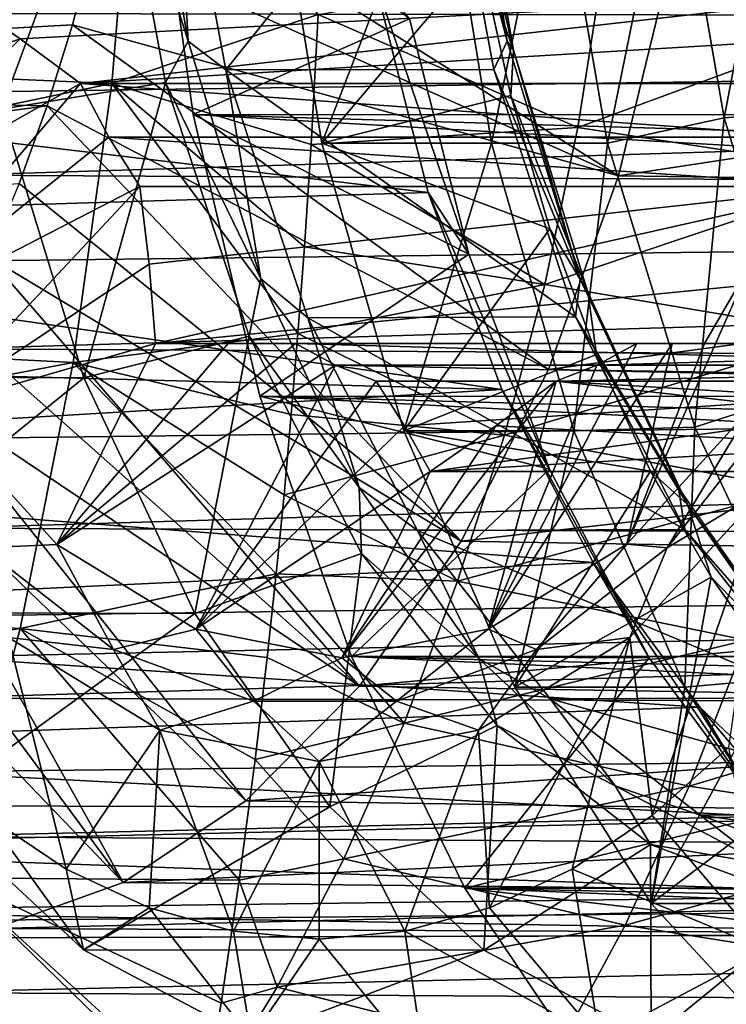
# Model space of a CAD drawing. Header units: metres. Extents: x -62 to 150, y -92 to 92.
# Tile 60 of 256: x -11.28 to -7.87, y -67.19 to -62.44. Entities that reach past the tile are written whole.
import ezdxf

# ---------------------------------------------------------------- set-up
doc = ezdxf.new("R2010")
doc.units = ezdxf.units.M
doc.layers.add('solid_500615', color=7, linetype='CONTINUOUS')

msp = doc.modelspace()

# ---------------------------------------------------------------- linework, layer by layer
at = {"layer": 'solid_500615'}
for points in [[(-10.714915, -61.355743, -17.725592), (-15.90387, -62.522903, -17.507662), (-15.81738, -61.171528, -17.74106)], [(-10.67926, -61.295437, 0.472723), (-10.821223, -61.399681, 0.484024), (-10.462526, -62.541092, 0.163194)], [(-10.67926, -61.295437, 0.472723), (-10.462526, -62.541092, 0.163194), (-10.524235, -61.368576, 0.512841)], [(-9.13867, -61.295765, 1.553469), (-9.23076, -61.368908, 1.418457), (-8.921881, -62.541737, 1.243862)], [(-9.13867, -61.295765, 1.553469), (-8.921881, -62.541737, 1.243862), (-9.112525, -61.318047, 1.708525)], [(-9.112525, -61.318047, 1.708525), (-8.892008, -62.585442, 1.393594), (-9.159369, -61.4333, 1.839217)], [(-8.921881, -62.541737, 1.243862), (-8.892008, -62.585442, 1.393594), (-9.112525, -61.318047, 1.708525)], [(-10.714915, -61.355743, -17.725592), (-10.83108, -62.745796, -17.479765), (-15.90387, -62.522903, -17.507662)], [(-9.834185, -62.413082, -17.557028), (-10.83108, -62.745796, -17.479765), (-10.714915, -61.355743, -17.725592)], [(-9.23076, -61.368908, 1.418457), (-10.524235, -61.368576, 0.512841), (-10.280231, -62.680557, 0.164366)], [(-10.462526, -62.541092, 0.163194), (-10.280231, -62.680557, 0.164366), (-10.524235, -61.368576, 0.512841)], [(-8.987339, -62.678421, 1.070817), (-9.23076, -61.368908, 1.418457), (-10.280231, -62.680557, 0.164366)], [(-8.921881, -62.541737, 1.243862), (-9.23076, -61.368908, 1.418457), (-8.987339, -62.678421, 1.070817)], [(-10.821223, -61.399681, 0.484024), (-11.607602, -61.463177, 0.852154), (-11.362803, -62.870125, 0.502546)], [(-10.571673, -62.741478, 0.127629), (-10.821223, -61.399681, 0.484024), (-11.362803, -62.870125, 0.502546)], [(-10.462526, -62.541092, 0.163194), (-10.821223, -61.399681, 0.484024), (-10.571673, -62.741478, 0.127629)], [(-8.892008, -62.585442, 1.393594), (-9.052502, -62.130424, 1.686595), (-9.159369, -61.4333, 1.839217)], [(-10.634996, -61.471279, 3.855945), (-10.438457, -62.896065, 3.575258), (-9.393149, -62.434052, 2.082404)], [(12.804853, -62.897034, 19.850672), (-10.438457, -62.896065, 3.575258), (-10.634996, -61.471279, 3.855945)], [(12.804853, -62.897034, 19.850672), (-10.634996, -61.471279, 3.855945), (12.690246, -62.188549, 20.014349)], [(-8.696509, -61.546394, 3.401204), (-8.437789, -63.033356, 3.031713), (-8.12366, -61.48476, 3.424067)], [(-8.437789, -63.033356, 3.031713), (-7.875251, -62.91246, 3.069302), (-8.12366, -61.48476, 3.424067)], [(-8.12366, -61.48476, 3.424067), (-7.875251, -62.91246, 3.069302), (-7.598233, -61.464249, 3.659284)], [(-7.875251, -62.91246, 3.069302), (-7.353427, -62.870678, 3.309663), (-7.598233, -61.464249, 3.659284)], [(-11.541792, -62.408978, 6.842371), (12.244118, -62.452732, 23.48465), (12.153378, -61.574593, 23.614212)], [(-9.81718, -63.034431, 2.687981), (-10.060494, -61.543495, 3.035471), (-9.052502, -62.130424, 1.686595)], [(-9.241343, -61.543499, 3.609047), (-10.060494, -61.543495, 3.035471), (-9.81718, -63.034431, 2.687981)], [(-8.998031, -63.034416, 3.261562), (-9.241343, -61.543499, 3.609047), (-9.81718, -63.034431, 2.687981)], [(-8.696509, -61.546394, 3.401204), (-9.241343, -61.543499, 3.609047), (-8.998031, -63.034416, 3.261562)], [(-8.696509, -61.546394, 3.401204), (-8.998031, -63.034416, 3.261562), (-8.437789, -63.033356, 3.031713)], [(-10.829887, -61.648399, -12.416814), (-10.915918, -62.059456, -12.269513), (-8.385256, -63.192326, -13.304591)], [(-10.829887, -61.648399, -12.416814), (-8.385256, -63.192326, -13.304591), (-8.136944, -62.175201, -13.659219)], [(-14.417216, -62.664982, -2.358423), (-14.385425, -61.812416, -1.976848), (-9.566136, -62.232307, 1.2398)], [(-16.239401, -61.879795, -12.337928), (-16.239401, -62.75, -11.932786), (-10.915918, -62.059456, -12.269513)], [(-16.239401, -62.75, -11.932786), (-11.019919, -62.462341, -12.087662), (-10.915918, -62.059456, -12.269513)], [(-10.915918, -62.059456, -12.269513), (-11.019919, -62.462341, -12.087662), (-8.385256, -63.192326, -13.304591)], [(-9.81718, -63.034431, 2.687981), (-9.052502, -62.130424, 1.686595), (-8.904498, -62.804417, 1.475223)], [(-8.892008, -62.585442, 1.393594), (-8.904498, -62.804417, 1.475223), (-9.052502, -62.130424, 1.686595)], [(-8.582327, -62.95845, -17.398853), (-9.834185, -62.413082, -17.557028), (-8.459684, -62.177803, -17.5585)], [(-7.011766, -62.380562, -17.365147), (-8.582327, -62.95845, -17.398853), (-8.459684, -62.177803, -17.5585)], [(-2.106782, -62.232307, -9.413262), (-8.136944, -62.175201, -13.659219), (-8.385256, -63.192326, -13.304591)], [(-14.417216, -62.664982, -2.358423), (-9.566136, -62.232307, 1.2398), (-9.304522, -63.272137, 0.866175)], [(-9.566136, -62.232307, 1.2398), (-9.393149, -62.434052, 2.082404), (-9.108032, -63.568901, 1.675214)], [(-9.304522, -63.272137, 0.866175), (-9.566136, -62.232307, 1.2398), (-9.108032, -63.568901, 1.675214)], [(-2.106782, -62.232307, -9.413262), (-8.385256, -63.192326, -13.304591), (-2.368397, -63.272137, -9.039638)], [(-12.403081, -62.926971, -2.974349), (-11.589145, -62.309402, -3.231707), (-11.272391, -62.530788, -3.478029)], [(-11.272391, -62.530788, -3.478029), (-11.589145, -62.309402, -3.231707), (-7.127617, -62.309402, -0.107711)], [(-11.272391, -62.530788, -3.478029), (-7.127617, -62.309402, -0.107711), (-10.980948, -62.746033, -3.729073)], [(-10.980948, -62.746033, -3.729073), (-7.127617, -62.309402, -0.107711), (-7.379467, -62.528988, -0.748358)], [(-7.011766, -62.380562, -17.365147), (-7.145883, -63.1796, -17.197718), (-8.582327, -62.95845, -17.398853)], [(-11.541792, -62.408978, 6.842371), (-11.553229, -62.788532, 6.728446), (12.244118, -62.452732, 23.48465)], [(-9.834185, -62.413082, -17.557028), (-9.868467, -63.040718, -17.413725), (-10.83108, -62.745796, -17.479765)], [(-10.438457, -62.896065, 3.575258), (-9.108032, -63.568901, 1.675214), (-9.393149, -62.434052, 2.082404)], [(-8.582327, -62.95845, -17.398853), (-9.868467, -63.040718, -17.413725), (-9.834185, -62.413082, -17.557028)], [(-16.239401, -62.75, -11.932786), (-11.141798, -62.854107, -11.871143), (-11.019919, -62.462341, -12.087662)], [(-11.566664, -63.189011, 6.590785), (12.370393, -63.317738, 23.304365), (12.244118, -62.452732, 23.48465)], [(-11.553229, -62.788532, 6.728446), (-11.566664, -63.189011, 6.590785), (12.244118, -62.452732, 23.48465)], [(-11.019919, -62.462341, -12.087662), (-11.141798, -62.854107, -11.871143), (-8.723859, -64.126915, -12.821016)], [(-11.019919, -62.462341, -12.087662), (-8.723859, -64.126915, -12.821016), (-8.385256, -63.192326, -13.304591)], [(-10.83108, -62.745796, -17.479765), (-16.046375, -63.833992, -17.123318), (-15.90387, -62.522903, -17.507662)], [(-12.197662, -63.433567, -3.267716), (-12.403081, -62.926971, -2.974349), (-11.272391, -62.530788, -3.478029)], [(-12.197662, -63.433567, -3.267716), (-11.272391, -62.530788, -3.478029), (-10.980948, -62.746033, -3.729073)], [(-10.980948, -62.746033, -3.729073), (-7.379467, -62.528988, -0.748358), (-7.546959, -62.746033, -1.324568)], [(-10.462526, -62.541092, 0.163194), (-10.571673, -62.741478, 0.127629), (-10.110568, -63.689095, -0.339454)], [(-10.462526, -62.541092, 0.163194), (-10.110568, -63.689095, -0.339454), (-10.280231, -62.680557, 0.164366)], [(-8.921881, -62.541737, 1.243862), (-8.987339, -62.678421, 1.070817), (-8.569834, -63.690025, 0.741087)], [(-8.921881, -62.541737, 1.243862), (-8.569834, -63.690025, 0.741087), (-8.892008, -62.585442, 1.393594)], [(-8.892008, -62.585442, 1.393594), (-8.533907, -63.753479, 0.882173), (-8.904498, -62.804417, 1.475223)], [(-8.569834, -63.690025, 0.741087), (-8.533907, -63.753479, 0.882173), (-8.892008, -62.585442, 1.393594)], [(-14.487028, -63.430325, -2.870475), (-14.417216, -62.664982, -2.358423), (-9.304522, -63.272137, 0.866175)], [(-8.593039, -63.872307, 0.507698), (-8.987339, -62.678421, 1.070817), (-10.280231, -62.680557, 0.164366)], [(-8.593039, -63.872307, 0.507698), (-10.280231, -62.680557, 0.164366), (-9.884693, -63.876591, -0.40052)], [(-10.110568, -63.689095, -0.339454), (-9.884693, -63.876591, -0.40052), (-10.280231, -62.680557, 0.164366)], [(-8.569834, -63.690025, 0.741087), (-8.987339, -62.678421, 1.070817), (-8.593039, -63.872307, 0.507698)], [(-16.239401, -62.75, -11.932786), (-16.239401, -63.535965, -11.381739), (-11.141798, -62.854107, -11.871143)], [(-10.83108, -62.745796, -17.479765), (-11.017652, -64.092834, -17.085188), (-16.046375, -63.833992, -17.123318)], [(-11.960951, -63.896713, -3.605776), (-12.197662, -63.433567, -3.267716), (-10.980948, -62.746033, -3.729073)], [(-11.960951, -63.896713, -3.605776), (-10.980948, -62.746033, -3.729073), (-10.844132, -63.005203, -3.924466)], [(-10.571673, -62.741478, 0.127629), (-11.362803, -62.870125, 0.502546), (-10.965272, -64.166779, -0.065187)], [(-9.932236, -63.952488, -17.145987), (-11.017652, -64.092834, -17.085188), (-10.83108, -62.745796, -17.479765)], [(-10.980948, -62.746033, -3.729073), (-7.546959, -62.746033, -1.324568), (-7.410143, -63.005203, -1.51996)], [(-10.844132, -63.005203, -3.924466), (-10.980948, -62.746033, -3.729073), (-7.410143, -63.005203, -1.51996)], [(-10.167146, -63.964695, -0.450095), (-10.571673, -62.741478, 0.127629), (-10.965272, -64.166779, -0.065187)], [(-9.900959, -63.534451, -17.277771), (-9.932236, -63.952488, -17.145987), (-10.83108, -62.745796, -17.479765)], [(-9.868467, -63.040718, -17.413725), (-9.900959, -63.534451, -17.277771), (-10.83108, -62.745796, -17.479765)], [(-10.110568, -63.689095, -0.339454), (-10.571673, -62.741478, 0.127629), (-10.167146, -63.964695, -0.450095)], [(-9.81718, -63.034431, 2.687981), (-8.904498, -62.804417, 1.475223), (-8.716895, -63.448082, 1.207299)], [(-8.533907, -63.753479, 0.882173), (-8.716895, -63.448082, 1.207299), (-8.904498, -62.804417, 1.475223)], [(-16.239401, -63.535965, -11.381739), (-11.277352, -63.228886, -11.622095), (-11.141798, -62.854107, -11.871143)], [(-11.141798, -62.854107, -11.871143), (-11.277352, -63.228886, -11.622095), (-9.143998, -64.954811, -12.220996)], [(-11.141798, -62.854107, -11.871143), (-9.143998, -64.954811, -12.220996), (-8.723859, -64.126915, -12.821016)], [(-12.898494, -64.156837, -1.41075), (-10.965272, -64.166779, -0.065187), (-11.362803, -62.870125, 0.502546)], [(-10.438457, -62.896065, 3.575258), (-10.115974, -64.254997, 3.114704), (-9.108032, -63.568901, 1.675214)], [(13.12776, -64.256165, 19.389515), (-10.115974, -64.254997, 3.114704), (-10.438457, -62.896065, 3.575258)], [(12.950993, -63.587658, 19.641966), (-10.438457, -62.896065, 3.575258), (12.804853, -62.897034, 19.850672)], [(13.12776, -64.256165, 19.389515), (-10.438457, -62.896065, 3.575258), (12.950993, -63.587658, 19.641966)], [(-7.875251, -62.91246, 3.069302), (-7.471857, -64.228233, 2.493195), (-7.353427, -62.870678, 3.309663)], [(-8.740625, -63.71624, -17.196888), (-9.868467, -63.040718, -17.413725), (-8.582327, -62.95845, -17.398853)], [(-7.145883, -63.1796, -17.197718), (-8.740625, -63.71624, -17.196888), (-8.582327, -62.95845, -17.398853)], [(-8.437789, -63.033356, 3.031713), (-8.01765, -64.403748, 2.431691), (-7.875251, -62.91246, 3.069302)], [(-8.01765, -64.403748, 2.431691), (-7.471857, -64.228233, 2.493195), (-7.875251, -62.91246, 3.069302)], [(-11.960951, -63.896713, -3.605776), (-10.844132, -63.005203, -3.924466), (-10.695477, -63.243732, -4.136767)], [(-10.844132, -63.005203, -3.924466), (-7.410143, -63.005203, -1.51996), (-7.261488, -63.243732, -1.732262)], [(-10.695477, -63.243732, -4.136767), (-10.844132, -63.005203, -3.924466), (-7.261488, -63.243732, -1.732262)], [(-8.740625, -63.71624, -17.196888), (-9.900959, -63.534451, -17.277771), (-9.868467, -63.040718, -17.413725)], [(-8.998031, -63.034416, 3.261562), (-9.81718, -63.034431, 2.687981), (-9.420871, -64.422028, 2.121994)], [(-9.420871, -64.422028, 2.121994), (-9.81718, -63.034431, 2.687981), (-8.716895, -63.448082, 1.207299)], [(-8.60171, -64.42205, 2.695559), (-8.998031, -63.034416, 3.261562), (-9.420871, -64.422028, 2.121994)], [(-8.437789, -63.033356, 3.031713), (-8.998031, -63.034416, 3.261562), (-8.60171, -64.42205, 2.695559)], [(-8.437789, -63.033356, 3.031713), (-8.60171, -64.42205, 2.695559), (-8.01765, -64.403748, 2.431691)], [(-11.566664, -63.189011, 6.590785), (-11.58291, -63.602764, 6.428605), (12.370393, -63.317738, 23.304365)], [(-7.145883, -63.1796, -17.197718), (-7.317569, -63.955925, -16.988049), (-8.740625, -63.71624, -17.196888)], [(-2.368397, -63.272137, -9.039638), (-8.385256, -63.192326, -13.304591), (-8.723859, -64.126915, -12.821016)], [(-11.695992, -64.310501, -3.984177), (-11.960951, -63.896713, -3.605776), (-10.695477, -63.243732, -4.136767)], [(-11.695992, -64.310501, -3.984177), (-10.695477, -63.243732, -4.136767), (-10.649522, -63.617619, -4.368107)], [(-11.277352, -63.228886, -11.622095), (-11.426805, -63.583092, -11.342348), (-9.143998, -64.954811, -12.220996)], [(-10.649522, -63.617619, -4.368107), (-10.695477, -63.243732, -4.136767), (-7.261488, -63.243732, -1.732262)], [(-10.649522, -63.617619, -4.368107), (-7.261488, -63.243732, -1.732262), (-10.619457, -64, -4.616564)], [(-10.619457, -64, -4.616564), (-7.261488, -63.243732, -1.732262), (-6.754626, -63.619152, -1.641955)], [(-14.487028, -63.430325, -2.870475), (-9.304522, -63.272137, 0.866175), (-8.948307, -64.22271, 0.357448)], [(-9.304522, -63.272137, 0.866175), (-9.108032, -63.568901, 1.675214), (-8.718496, -64.607658, 1.118899)], [(-8.948307, -64.22271, 0.357448), (-9.304522, -63.272137, 0.866175), (-8.718496, -64.607658, 1.118899)], [(-2.368397, -63.272137, -9.039638), (-8.723859, -64.126915, -12.821016), (-2.724611, -64.22271, -8.53091)], [(-11.60204, -64.026886, 6.240644), (12.531673, -64.164879, 23.074099), (12.370393, -63.317738, 23.304365)], [(-11.58291, -63.602764, 6.428605), (-11.60204, -64.026886, 6.240644), (12.370393, -63.317738, 23.304365)], [(-14.616629, -64.071312, -3.471751), (-14.487028, -63.430325, -2.870475), (-8.948307, -64.22271, 0.357448)], [(-9.420871, -64.422028, 2.121994), (-8.716895, -63.448082, 1.207299), (-8.49165, -64.054466, 0.885615)], [(-8.533907, -63.753479, 0.882173), (-8.49165, -64.054466, 0.885615), (-8.716895, -63.448082, 1.207299)], [(-10.115974, -64.254997, 3.114704), (-8.718496, -64.607658, 1.118899), (-9.108032, -63.568901, 1.675214)], [(-8.740625, -63.71624, -17.196888), (-9.932236, -63.952488, -17.145987), (-9.900959, -63.534451, -17.277771)], [(-11.695992, -64.310501, -3.984177), (-10.649522, -63.617619, -4.368107), (-10.619457, -64, -4.616564)], [(-11.426805, -63.583092, -11.342348), (-11.589098, -63.915382, -11.03226), (-9.634811, -65.654617, -11.520041)], [(-11.426805, -63.583092, -11.342348), (-9.634811, -65.654617, -11.520041), (-9.143998, -64.954811, -12.220996)], [(-10.619457, -64, -4.616564), (-6.754626, -63.619152, -1.641955), (-6.157929, -64, -1.492569)], [(-8.344911, -64.969872, -8.770017), (-7.970221, -64, -8.400065), (-7.746426, -63.616543, -8.513629)], [(-7.744071, -64.310371, -9.628104), (-8.344911, -64.969872, -8.770017), (-7.746426, -63.616543, -8.513629)], [(-7.746426, -63.616543, -8.513629), (-7.970221, -64, -8.400065), (-3.508693, -64, -5.27607)], [(-10.110568, -63.689095, -0.339454), (-10.167146, -63.964695, -0.450095), (-9.636912, -64.695328, -1.015904)], [(-10.110568, -63.689095, -0.339454), (-9.636912, -64.695328, -1.015904), (-9.884693, -63.876591, -0.40052)], [(-8.934786, -64.443497, -16.956059), (-9.932236, -63.952488, -17.145987), (-8.740625, -63.71624, -17.196888)], [(-7.317569, -63.955925, -16.988049), (-8.934786, -64.443497, -16.956059), (-8.740625, -63.71624, -17.196888)], [(-8.569834, -63.690025, 0.741087), (-8.593039, -63.872307, 0.507698), (-8.096058, -64.69651, 0.064465)], [(-8.569834, -63.690025, 0.741087), (-8.096058, -64.69651, 0.064465), (-8.533907, -63.753479, 0.882173)], [(-8.533907, -63.753479, 0.882173), (-8.051985, -64.777275, 0.193917), (-8.49165, -64.054466, 0.885615)], [(-8.096058, -64.69651, 0.064465), (-8.051985, -64.777275, 0.193917), (-8.533907, -63.753479, 0.882173)], [(-11.017652, -64.092834, -17.085188), (-16.243383, -65.084877, -16.592331), (-16.046375, -63.833992, -17.123318)], [(-8.06502, -64.897713, -0.246392), (-8.593039, -63.872307, 0.507698), (-9.884693, -63.876591, -0.40052)], [(-8.06502, -64.897713, -0.246392), (-9.884693, -63.876591, -0.40052), (-9.3551, -64.902992, -1.156857)], [(-9.636912, -64.695328, -1.015904), (-9.3551, -64.902992, -1.156857), (-9.884693, -63.876591, -0.40052)], [(-8.096058, -64.69651, 0.064465), (-8.593039, -63.872307, 0.507698), (-8.06502, -64.897713, -0.246392)], [(-11.589098, -63.915382, -11.03226), (-11.762214, -64.223877, -10.692271), (-9.634811, -65.654617, -11.520041)], [(-9.932236, -63.952488, -17.145987), (-9.964515, -64.343559, -17.008257), (-11.017652, -64.092834, -17.085188)], [(-8.934786, -64.443497, -16.956059), (-9.964515, -64.343559, -17.008257), (-9.932236, -63.952488, -17.145987)], [(-7.317569, -63.955925, -16.988049), (-7.526738, -64.704224, -16.73863), (-8.934786, -64.443497, -16.956059)], [(-11.095041, -64.970039, -4.842423), (-11.695992, -64.310501, -3.984177), (-10.619457, -64, -4.616564)], [(-11.095041, -64.970039, -4.842423), (-9.944156, -64, -5.209767), (-9.751342, -64.105186, -5.485133)], [(-11.095041, -64.970039, -4.842423), (-10.268679, -64, -4.911479), (-9.944156, -64, -5.209767)], [(-11.095041, -64.970039, -4.842423), (-10.619457, -64, -4.616564), (-10.268679, -64, -4.911479)], [(-10.167146, -63.964695, -0.450095), (-10.965272, -64.166779, -0.065187), (-10.430285, -65.303299, -0.829228)], [(-10.268679, -64, -4.911479), (-10.619457, -64, -4.616564), (-6.157929, -64, -1.492569)], [(-9.625517, -65.01442, -1.223622), (-10.167146, -63.964695, -0.450095), (-10.430285, -65.303299, -0.829228)], [(-10.268679, -64, -4.911479), (-6.157929, -64, -1.492569), (-9.944156, -64, -5.209767)], [(-9.636912, -64.695328, -1.015904), (-10.167146, -63.964695, -0.450095), (-9.625517, -65.01442, -1.223622)], [(-9.944156, -64, -5.209767), (-6.157929, -64, -1.492569), (-6.376031, -64, -2.181413)], [(-9.944156, -64, -5.209767), (-6.376031, -64, -2.181413), (-6.510166, -64, -2.805262)], [(-9.944156, -64, -5.209767), (-6.510166, -64, -2.805262), (-6.317352, -64.105186, -3.080627)], [(-9.751342, -64.105186, -5.485133), (-9.944156, -64, -5.209767), (-6.317352, -64.105186, -3.080627)], [(-9.014707, -65.379166, -7.813448), (-8.489495, -64.105186, -7.287236), (-8.296682, -64, -7.562602)], [(-9.014707, -65.379166, -7.813448), (-8.296682, -64, -7.562602), (-8.126914, -64, -7.970765)], [(-8.344911, -64.969872, -8.770017), (-9.014707, -65.379166, -7.813448), (-8.126914, -64, -7.970765)], [(-8.489495, -64.105186, -7.287236), (-5.055506, -64.105186, -4.882731), (-4.862693, -64, -5.158097)], [(-8.296682, -64, -7.562602), (-8.489495, -64.105186, -7.287236), (-4.862693, -64, -5.158097)], [(-8.344911, -64.969872, -8.770017), (-8.126914, -64, -7.970765), (-7.970221, -64, -8.400065)], [(-8.126914, -64, -7.970765), (-8.296682, -64, -7.562602), (-4.862693, -64, -5.158097)], [(-8.126914, -64, -7.970765), (-4.862693, -64, -5.158097), (-7.970221, -64, -8.400065)], [(-7.970221, -64, -8.400065), (-4.862693, -64, -5.158097), (-4.231509, -64, -5.245339)], [(-7.970221, -64, -8.400065), (-4.231509, -64, -5.245339), (-3.508693, -64, -5.27607)], [(-11.60204, -64.026886, 6.240644), (-11.624797, -64.458412, 6.025473), (12.531673, -64.164879, 23.074099)], [(-11.017652, -64.092834, -17.085188), (-11.27265, -65.376694, -16.546274), (-16.243383, -65.084877, -16.592331)], [(-14.616629, -64.071312, -3.471751), (-8.948307, -64.22271, 0.357448), (-14.823643, -64.570152, -4.109623)], [(-10.036804, -65.11174, -16.694696), (-11.27265, -65.376694, -16.546274), (-11.017652, -64.092834, -17.085188)], [(-9.999364, -64.730576, -16.857595), (-10.036804, -65.11174, -16.694696), (-11.017652, -64.092834, -17.085188)], [(-9.964515, -64.343559, -17.008257), (-9.999364, -64.730576, -16.857595), (-11.017652, -64.092834, -17.085188)], [(-9.420871, -64.422028, 2.121994), (-8.49165, -64.054466, 0.885615), (-8.231256, -64.616669, 0.513734)], [(-8.051985, -64.777275, 0.193917), (-8.231256, -64.616669, 0.513734), (-8.49165, -64.054466, 0.885615)], [(-10.425195, -65.379265, -5.799063), (-11.095041, -64.970039, -4.842423), (-9.751342, -64.105186, -5.485133)], [(-10.425195, -65.379265, -5.799063), (-9.751342, -64.105186, -5.485133), (-9.554195, -64.182175, -5.766688)], [(-9.751342, -64.105186, -5.485133), (-6.317352, -64.105186, -3.080627), (-6.120205, -64.182175, -3.362183)], [(-9.554195, -64.182175, -5.766688), (-9.751342, -64.105186, -5.485133), (-6.120205, -64.182175, -3.362183)], [(-2.724611, -64.22271, -8.53091), (-8.723859, -64.126915, -12.821016), (-9.143998, -64.954811, -12.220996)], [(-9.014707, -65.379166, -7.813448), (-8.686643, -64.182175, -7.005681), (-8.489495, -64.105186, -7.287236)], [(-8.686643, -64.182175, -7.005681), (-5.252653, -64.182175, -4.601176), (-5.055506, -64.105186, -4.882731)], [(-8.489495, -64.105186, -7.287236), (-8.686643, -64.182175, -7.005681), (-5.055506, -64.105186, -4.882731)], [(-12.898494, -64.156837, -1.41075), (-12.363545, -65.296593, -2.174733), (-10.965272, -64.166779, -0.065187)], [(-12.363545, -65.296593, -2.174733), (-10.430285, -65.303299, -0.829228), (-10.965272, -64.166779, -0.065187)], [(-11.649982, -64.891281, 5.784999), (12.727367, -64.989426, 22.79468), (12.531673, -64.164879, 23.074099)], [(-11.624797, -64.458412, 6.025473), (-11.649982, -64.891281, 5.784999), (12.531673, -64.164879, 23.074099)], [(-10.425195, -65.379265, -5.799063), (-9.554195, -64.182175, -5.766688), (-9.417602, -64.398033, -6.12747)], [(-9.719997, -65.517952, -6.806189), (-8.978086, -64.397415, -6.754637), (-8.686643, -64.182175, -7.005681)], [(-9.014707, -65.379166, -7.813448), (-9.719997, -65.517952, -6.806189), (-8.686643, -64.182175, -7.005681)], [(-9.417602, -64.398033, -6.12747), (-9.554195, -64.182175, -5.766688), (-6.120205, -64.182175, -3.362183)], [(-9.417602, -64.398033, -6.12747), (-6.120205, -64.182175, -3.362183), (-9.294839, -64.618805, -6.508315)], [(-9.294839, -64.618805, -6.508315), (-6.120205, -64.182175, -3.362183), (-5.522334, -64.398918, -3.401851)], [(-8.978086, -64.397415, -6.754637), (-4.833311, -64.618805, -3.384319), (-8.686643, -64.182175, -7.005681)], [(-8.686643, -64.182175, -7.005681), (-4.833311, -64.618805, -3.384319), (-5.085161, -64.399216, -4.024966)], [(-8.686643, -64.182175, -7.005681), (-5.085161, -64.399216, -4.024966), (-5.252653, -64.182175, -4.601176)], [(-8.507209, -65.058105, -0.272505), (-14.823643, -64.570152, -4.109623), (-8.948307, -64.22271, 0.357448)], [(-11.762214, -64.223877, -10.692271), (-11.947018, -64.505356, -10.324284), (-10.183611, -66.208229, -10.736275)], [(-11.762214, -64.223877, -10.692271), (-10.183611, -66.208229, -10.736275), (-9.634811, -65.654617, -11.520041)], [(-2.724611, -64.22271, -8.53091), (-9.143998, -64.954811, -12.220996), (-3.165709, -65.058105, -7.900958)], [(-8.948307, -64.22271, 0.357448), (-8.718496, -64.607658, 1.118899), (-8.238103, -65.517052, 0.432825)], [(-8.507209, -65.058105, -0.272505), (-8.948307, -64.22271, 0.357448), (-8.238103, -65.517052, 0.432825)], [(-8.01765, -64.403748, 2.431691), (-7.452237, -65.604904, 1.624199), (-7.471857, -64.228233, 2.493195)], [(-10.115974, -64.254997, 3.114704), (-9.674121, -65.511726, 2.483673), (-8.718496, -64.607658, 1.118899)], [(13.56864, -65.51049, 18.759872), (-9.674121, -65.511726, 2.483673), (-10.115974, -64.254997, 3.114704)], [(13.334066, -64.898422, 19.094879), (-10.115974, -64.254997, 3.114704), (13.12776, -64.256165, 19.389515)], [(13.56864, -65.51049, 18.759872), (-10.115974, -64.254997, 3.114704), (13.334066, -64.898422, 19.094879)], [(-8.150263, -64.987556, -9.222174), (-7.591573, -64.279869, -10.020064), (-7.67473, -64.70089, -9.960711)], [(-8.150263, -64.987556, -9.222174), (-7.744071, -64.310371, -9.628104), (-7.591573, -64.279869, -10.020064)], [(-11.453564, -64.987556, -4.50457), (-11.695992, -64.310501, -3.984177), (-11.095041, -64.970039, -4.842423)], [(-8.150263, -64.987556, -9.222174), (-8.344911, -64.969872, -8.770017), (-7.744071, -64.310371, -9.628104)], [(-8.934786, -64.443497, -16.956059), (-9.999364, -64.730576, -16.857595), (-9.964515, -64.343559, -17.008257)], [(-10.425195, -65.379265, -5.799063), (-9.417602, -64.398033, -6.12747), (-9.294839, -64.618805, -6.508315)], [(-9.719997, -65.517952, -6.806189), (-9.294839, -64.618805, -6.508315), (-8.978086, -64.397415, -6.754637)], [(-8.885065, -65.659042, 1.356784), (-9.420871, -64.422028, 2.121994), (-8.231256, -64.616669, 0.513734)], [(-8.60171, -64.42205, 2.695559), (-9.420871, -64.422028, 2.121994), (-8.885065, -65.659042, 1.356784)], [(-8.978086, -64.397415, -6.754637), (-9.294839, -64.618805, -6.508315), (-4.833311, -64.618805, -3.384319)], [(-9.294839, -64.618805, -6.508315), (-5.522334, -64.398918, -3.401851), (-4.833311, -64.618805, -3.384319)], [(-8.065918, -65.659035, 1.930368), (-8.60171, -64.42205, 2.695559), (-8.885065, -65.659042, 1.356784)], [(-8.01765, -64.403748, 2.431691), (-8.60171, -64.42205, 2.695559), (-8.065918, -65.659035, 1.930368)], [(-8.01765, -64.403748, 2.431691), (-8.065918, -65.659035, 1.930368), (-7.452237, -65.604904, 1.624199)], [(-9.162075, -65.147827, -16.674229), (-9.999364, -64.730576, -16.857595), (-8.934786, -64.443497, -16.956059)], [(-7.526738, -64.704224, -16.73863), (-9.162075, -65.147827, -16.674229), (-8.934786, -64.443497, -16.956059)], [(-11.947018, -64.505356, -10.324284), (-12.140629, -64.756866, -9.930489), (-10.776207, -66.601341, -9.889959)], [(-11.947018, -64.505356, -10.324284), (-10.776207, -66.601341, -9.889959), (-10.183611, -66.208229, -10.736275)], [(-8.507209, -65.058105, -0.272505), (-14.365446, -65.334221, -4.763995), (-14.823643, -64.570152, -4.109623)], [(-9.719997, -65.517952, -6.806189), (-10.425195, -65.379265, -5.799063), (-9.294839, -64.618805, -6.508315)], [(-9.674121, -65.511726, 2.483673), (-8.238103, -65.517052, 0.432825), (-8.718496, -64.607658, 1.118899)], [(-8.885065, -65.659042, 1.356784), (-8.231256, -64.616669, 0.513734), (-7.938792, -65.128105, 0.096052)], [(-8.051985, -64.777275, 0.193917), (-7.938792, -65.128105, 0.096052), (-8.231256, -64.616669, 0.513734)], [(-9.636912, -64.695328, -1.015904), (-9.625517, -65.01442, -1.223622), (-9.059762, -65.521118, -1.840161)], [(-9.636912, -64.695328, -1.015904), (-9.059762, -65.521118, -1.840161), (-9.3551, -64.902992, -1.156857)], [(-7.526738, -64.704224, -16.73863), (-7.76936, -65.432472, -16.446087), (-9.162075, -65.147827, -16.674229)], [(-8.329976, -65.420143, -9.024922), (-7.67473, -64.70089, -9.960711), (-8.223309, -66.278587, -9.17726)], [(-8.150263, -64.987556, -9.222174), (-7.67473, -64.70089, -9.960711), (-8.329976, -65.420143, -9.024922)], [(-7.67473, -64.70089, -9.960711), (-7.855039, -65.950722, -9.703203), (-8.223309, -66.278587, -9.17726)], [(-8.096058, -64.69651, 0.064465), (-8.06502, -64.897713, -0.246392), (-7.518761, -65.522514, -0.76)], [(-8.096058, -64.69651, 0.064465), (-7.518761, -65.522514, -0.76), (-8.051985, -64.777275, 0.193917)], [(-12.140629, -64.756866, -9.930489), (-12.343188, -64.976173, -9.51223), (-10.776207, -66.601341, -9.889959)], [(-9.162075, -65.147827, -16.674229), (-10.036804, -65.11174, -16.694696), (-9.999364, -64.730576, -16.857595)], [(-8.051985, -64.777275, 0.193917), (-7.464761, -65.617477, -0.644726), (-7.938792, -65.128105, 0.096052)], [(-7.518761, -65.522514, -0.76), (-7.464761, -65.617477, -0.644726), (-8.051985, -64.777275, 0.193917)], [(-11.649982, -64.891281, 5.784999), (-11.67606, -65.315941, 5.524716), (12.727367, -64.989426, 22.79468)], [(-7.424831, -65.711174, -1.160676), (-8.06502, -64.897713, -0.246392), (-9.3551, -64.902992, -1.156857)], [(-7.424831, -65.711174, -1.160676), (-9.3551, -64.902992, -1.156857), (-8.714632, -65.714844, -2.071539)], [(-9.059762, -65.521118, -1.840161), (-8.714632, -65.714844, -2.071539), (-9.3551, -64.902992, -1.156857)], [(-7.518761, -65.522514, -0.76), (-8.06502, -64.897713, -0.246392), (-7.424831, -65.711174, -1.160676)], [(-3.165709, -65.058105, -7.900958), (-9.143998, -64.954811, -12.220996), (-9.634811, -65.654617, -11.520041)], [(-12.343188, -64.976173, -9.51223), (-11.397281, -66.823784, -9.002975), (-10.776207, -66.601341, -9.889959)], [(-11.700747, -65.711708, 5.260004), (12.956489, -65.787231, 22.467552), (12.727367, -64.989426, 22.79468)], [(-11.688287, -65.514183, 5.39492), (-11.700747, -65.711708, 5.260004), (12.727367, -64.989426, 22.79468)], [(-11.67606, -65.315941, 5.524716), (-11.688287, -65.514183, 5.39492), (12.727367, -64.989426, 22.79468)], [(-11.453564, -64.987556, -4.50457), (-11.095041, -64.970039, -4.842423), (-10.82269, -65.477257, -5.405552)], [(-11.453564, -64.987556, -4.50457), (-10.82269, -65.477257, -5.405552), (-11.329419, -65.420357, -4.741273)], [(-10.82269, -65.477257, -5.405552), (-11.095041, -64.970039, -4.842423), (-10.425195, -65.379265, -5.799063)], [(-8.781137, -65.477257, -8.321192), (-9.014707, -65.379166, -7.813448), (-8.344911, -64.969872, -8.770017)], [(-8.781137, -65.477257, -8.321192), (-8.344911, -64.969872, -8.770017), (-8.150263, -64.987556, -9.222174)], [(-8.781137, -65.477257, -8.321192), (-8.150263, -64.987556, -9.222174), (-8.329976, -65.420143, -9.024922)], [(-9.625517, -65.01442, -1.223622), (-10.430285, -65.303299, -0.829228), (-9.778402, -66.236023, -1.760214)], [(-8.970493, -65.844727, -2.159092), (-9.625517, -65.01442, -1.223622), (-9.778402, -66.236023, -1.760214)], [(-9.059762, -65.521118, -1.840161), (-9.625517, -65.01442, -1.223622), (-8.970493, -65.844727, -2.159092)], [(-11.27265, -65.376694, -16.546274), (-16.491867, -66.25766, -15.923304), (-16.243383, -65.084877, -16.592331)], [(-7.99326, -65.755516, -1.006499), (-14.365446, -65.334221, -4.763995), (-8.507209, -65.058105, -0.272505)], [(-3.165709, -65.058105, -7.900958), (-9.634811, -65.654617, -11.520041), (-3.679658, -65.755516, -7.166963)], [(-8.507209, -65.058105, -0.272505), (-8.238103, -65.517052, 0.432825), (-7.677967, -66.277962, -0.367131)], [(-7.99326, -65.755516, -1.006499), (-8.507209, -65.058105, -0.272505), (-7.677967, -66.277962, -0.367131)], [(-10.036804, -65.11174, -16.694696), (-10.080123, -65.516022, -16.505497), (-11.27265, -65.376694, -16.546274)], [(-9.42046, -65.83271, -16.349268), (-10.080123, -65.516022, -16.505497), (-10.036804, -65.11174, -16.694696)], [(-9.42046, -65.83271, -16.349268), (-10.036804, -65.11174, -16.694696), (-9.162075, -65.147827, -16.674229)], [(-8.228008, -66.703346, 0.418409), (-8.885065, -65.659042, 1.356784), (-7.938792, -65.128105, 0.096052)], [(-8.228008, -66.703346, 0.418409), (-7.938792, -65.128105, 0.096052), (-7.616568, -65.58448, -0.364132)], [(-7.464761, -65.617477, -0.644726), (-7.616568, -65.58448, -0.364132), (-7.938792, -65.128105, 0.096052)], [(-7.76936, -65.432472, -16.446087), (-9.42046, -65.83271, -16.349268), (-9.162075, -65.147827, -16.674229)], [(-7.99326, -65.755516, -1.006499), (-13.842935, -65.960396, -5.51022), (-14.365446, -65.334221, -4.763995)], [(-12.363545, -65.296593, -2.174733), (-11.711279, -66.231987, -3.106268), (-10.430285, -65.303299, -0.829228)], [(-11.711279, -66.231987, -3.106268), (-9.778402, -66.236023, -1.760214), (-10.430285, -65.303299, -0.829228)], [(-11.27265, -65.376694, -16.546274), (-11.59212, -66.579346, -15.871886), (-16.491867, -66.25766, -15.923304)], [(-10.215178, -66.590324, -15.913459), (-11.59212, -66.579346, -15.871886), (-11.27265, -65.376694, -16.546274)], [(-10.138328, -66.008957, -16.250669), (-10.215178, -66.590324, -15.913459), (-11.27265, -65.376694, -16.546274)], [(-10.080123, -65.516022, -16.505497), (-10.138328, -66.008957, -16.250669), (-11.27265, -65.376694, -16.546274)], [(-10.82269, -65.477257, -5.405552), (-10.425195, -65.379265, -5.799063), (-10.147202, -65.727577, -6.370248)], [(-10.147202, -65.727577, -6.370248), (-10.425195, -65.379265, -5.799063), (-9.719997, -65.517952, -6.806189)], [(-9.456624, -65.727577, -7.356496), (-9.719997, -65.517952, -6.806189), (-9.014707, -65.379166, -7.813448)], [(-9.456624, -65.727577, -7.356496), (-9.014707, -65.379166, -7.813448), (-8.781137, -65.477257, -8.321192)], [(-11.329419, -65.420357, -4.741273), (-11.050157, -66.537476, -5.140102), (-11.43633, -66.278595, -4.588589)], [(-11.329419, -65.420357, -4.741273), (-10.598802, -65.866714, -5.784705), (-11.050157, -66.537476, -5.140102)], [(-10.82269, -65.477257, -5.405552), (-10.598802, -65.866714, -5.784705), (-11.329419, -65.420357, -4.741273)], [(-9.060536, -65.866585, -7.981574), (-8.329976, -65.420143, -9.024922), (-9.008647, -66.724213, -8.05568)], [(-8.781137, -65.477257, -8.321192), (-8.329976, -65.420143, -9.024922), (-9.060536, -65.866585, -7.981574)], [(-8.329976, -65.420143, -9.024922), (-8.609482, -66.537476, -8.625748), (-9.008647, -66.724213, -8.05568)], [(-8.329976, -65.420143, -9.024922), (-8.223309, -66.278587, -9.17726), (-8.609482, -66.537476, -8.625748)], [(-10.82269, -65.477257, -5.405552), (-10.147202, -65.727577, -6.370248), (-10.598802, -65.866714, -5.784705)], [(-9.456624, -65.727577, -7.356496), (-8.781137, -65.477257, -8.321192), (-9.060536, -65.866585, -7.981574)], [(-7.76936, -65.432472, -16.446087), (-8.044965, -66.136246, -16.111689), (-9.42046, -65.83271, -16.349268)], [(-6.378578, -65.639275, -16.13456), (-8.044965, -66.136246, -16.111689), (-7.76936, -65.432472, -16.446087)], [(-10.147202, -65.727577, -6.370248), (-9.719997, -65.517952, -6.806189), (-9.456624, -65.727577, -7.356496)], [(-9.42046, -65.83271, -16.349268), (-10.138328, -66.008957, -16.250669), (-10.080123, -65.516022, -16.505497)], [(13.830035, -66.088577, 18.386562), (-9.674121, -65.511726, 2.483673), (13.56864, -65.51049, 18.759872)], [(-9.674121, -65.511726, 2.483673), (-9.126575, -66.628731, 1.701695), (-8.238103, -65.517052, 0.432825)], [(14.11664, -66.629128, 17.977247), (-9.126575, -66.628731, 1.701695), (-9.674121, -65.511726, 2.483673)], [(14.11664, -66.629128, 17.977247), (-9.674121, -65.511726, 2.483673), (13.830035, -66.088577, 18.386562)], [(-9.126575, -66.628731, 1.701695), (-7.677967, -66.277962, -0.367131), (-8.238103, -65.517052, 0.432825)], [(-9.059762, -65.521118, -1.840161), (-8.970493, -65.844727, -2.159092), (-8.401296, -66.134735, -2.780549)], [(-9.059762, -65.521118, -1.840161), (-8.401296, -66.134735, -2.780549), (-8.714632, -65.714844, -2.071539)], [(-8.228008, -66.703346, 0.418409), (-7.616568, -65.58448, -0.364132), (-7.268488, -65.979836, -0.861241)], [(-7.452237, -65.604904, 1.624199), (-8.065918, -65.659035, 1.930368), (-7.408859, -66.703339, 0.991989)], [(-3.679658, -65.755516, -7.166963), (-9.634811, -65.654617, -11.520041), (-10.183611, -66.208229, -10.736275)], [(-8.065918, -65.659035, 1.930368), (-8.885065, -65.659042, 1.356784), (-8.228008, -66.703346, 0.418409)], [(-7.408859, -66.703339, 0.991989), (-8.065918, -65.659035, 1.930368), (-8.228008, -66.703346, 0.418409)], [(-6.378578, -65.639275, -16.13456), (-6.664488, -66.347939, -15.801697), (-8.044965, -66.136246, -16.111689)], [(-11.700747, -65.711708, 5.260004), (-11.722808, -66.067207, 5.003407), (12.956489, -65.787231, 22.467552)], [(-6.701447, -66.274612, -2.193775), (-7.424831, -65.711174, -1.160676), (-8.714632, -65.714844, -2.071539)], [(-6.701447, -66.274612, -2.193775), (-8.714632, -65.714844, -2.071539), (-7.991305, -66.276649, -3.104558)], [(-8.401296, -66.134735, -2.780549), (-7.991305, -66.276649, -3.104558), (-8.714632, -65.714844, -2.071539)], [(-7.42048, -66.295944, -1.824515), (-13.842935, -65.960396, -5.51022), (-7.99326, -65.755516, -1.006499)], [(-10.147202, -65.727577, -6.370248), (-9.82972, -66.017944, -6.883067), (-10.598802, -65.866714, -5.784705)], [(-3.679658, -65.755516, -7.166963), (-10.183611, -66.208229, -10.736275), (-4.252438, -66.295944, -6.348947)], [(-10.147202, -65.727577, -6.370248), (-9.456624, -65.727577, -7.356496), (-9.82972, -66.017944, -6.883067)], [(-9.456624, -65.727577, -7.356496), (-9.060536, -65.866585, -7.981574), (-9.82972, -66.017944, -6.883067)], [(-7.99326, -65.755516, -1.006499), (-7.677967, -66.277962, -0.367131), (-7.051557, -66.868744, -1.261737)], [(-7.42048, -66.295944, -1.824515), (-7.99326, -65.755516, -1.006499), (-7.051557, -66.868744, -1.261737)], [(-11.742851, -66.379387, 4.762092), (13.217651, -66.554741, 22.094666), (12.956489, -65.787231, 22.467552)], [(-11.722808, -66.067207, 5.003407), (-11.742851, -66.379387, 4.762092), (12.956489, -65.787231, 22.467552)], [(-9.710402, -66.487816, -15.985468), (-10.138328, -66.008957, -16.250669), (-9.42046, -65.83271, -16.349268)], [(-8.970493, -65.844727, -2.159092), (-9.778402, -66.236023, -1.760214), (-9.034674, -66.9291, -2.822368)], [(-8.044965, -66.136246, -16.111689), (-9.710402, -66.487816, -15.985468), (-9.42046, -65.83271, -16.349268)], [(-8.230726, -66.419296, -3.215589), (-8.970493, -65.844727, -2.159092), (-9.034674, -66.9291, -2.822368)], [(-8.401296, -66.134735, -2.780549), (-8.970493, -65.844727, -2.159092), (-8.230726, -66.419296, -3.215589)], [(-10.598802, -65.866714, -5.784705), (-10.65099, -66.724213, -5.71017), (-11.050157, -66.537476, -5.140102)], [(-10.598802, -65.866714, -5.784705), (-10.242868, -66.837143, -6.293029), (-10.65099, -66.724213, -5.71017)], [(-10.598802, -65.866714, -5.784705), (-9.82972, -66.017944, -6.883067), (-10.242868, -66.837143, -6.293029)], [(-9.82972, -66.017944, -6.883067), (-9.060536, -65.866585, -7.981574), (-9.41677, -66.837135, -7.472821)], [(-9.060536, -65.866585, -7.981574), (-9.008647, -66.724213, -8.05568), (-9.41677, -66.837135, -7.472821)], [(-7.669055, -66.927246, -8.879162), (-8.223309, -66.278587, -9.17726), (-7.855039, -65.950722, -9.703203)], [(-7.42048, -66.295944, -1.824515), (-13.269615, -66.432472, -6.329004), (-13.842935, -65.960396, -5.51022)], [(-7.472075, -67.519371, -0.661175), (-8.228008, -66.703346, 0.418409), (-7.268488, -65.979836, -0.861241)], [(-9.82972, -66.017944, -6.883067), (-9.829819, -66.875, -6.882925), (-10.242868, -66.837143, -6.293029)], [(-9.710402, -66.487816, -15.985468), (-10.215178, -66.590324, -15.913459), (-10.138328, -66.008957, -16.250669)], [(-9.82972, -66.017944, -6.883067), (-9.41677, -66.837135, -7.472821), (-9.829819, -66.875, -6.882925)], [(-8.044965, -66.136246, -16.111689), (-8.353905, -66.808365, -15.738861), (-9.710402, -66.487816, -15.985468)], [(-8.401296, -66.134735, -2.780549), (-8.230726, -66.419296, -3.215589), (-7.686817, -66.512604, -3.800929)], [(-8.401296, -66.134735, -2.780549), (-7.686817, -66.512604, -3.800929), (-7.991305, -66.276649, -3.104558)], [(-6.664488, -66.347939, -15.801697), (-8.353905, -66.808365, -15.738861), (-8.044965, -66.136246, -16.111689)], [(-11.711279, -66.231987, -3.106268), (-11.43633, -66.278595, -4.588589), (-10.966625, -66.927261, -4.169743)], [(-11.711279, -66.231987, -3.106268), (-10.966625, -66.927261, -4.169743), (-9.778402, -66.236023, -1.760214)], [(-10.966625, -66.927261, -4.169743), (-9.034674, -66.9291, -2.822368), (-9.778402, -66.236023, -1.760214)], [(-4.252438, -66.295944, -6.348947), (-10.183611, -66.208229, -10.736275), (-10.776207, -66.601341, -9.889959)], [(-10.966625, -66.927261, -4.169743), (-11.43633, -66.278595, -4.588589), (-11.050157, -66.537476, -5.140102)], [(-9.126575, -66.628731, 1.701695), (-7.051557, -66.868744, -1.261737), (-7.677967, -66.277962, -0.367131)], [(-7.669055, -66.927246, -8.879162), (-8.609482, -66.537476, -8.625748), (-8.223309, -66.278587, -9.17726)], [(-5.92662, -66.56321, -3.300343), (-6.701447, -66.274612, -2.193775), (-7.991305, -66.276649, -3.104558)], [(-5.92662, -66.56321, -3.300343), (-7.991305, -66.276649, -3.104558), (-7.216764, -66.56382, -4.210717)], [(-7.686817, -66.512604, -3.800929), (-7.216764, -66.56382, -4.210717), (-7.991305, -66.276649, -3.104558)], [(-6.804492, -66.664627, -2.704238), (-13.269615, -66.432472, -6.329004), (-7.42048, -66.295944, -1.824515)], [(-4.252438, -66.295944, -6.348947), (-10.776207, -66.601341, -9.889959), (-4.868427, -66.664627, -5.469224)], [(-11.742851, -66.379387, 4.762092), (-11.769122, -66.787117, 4.423693), (13.217651, -66.554741, 22.094666)], [(-6.664488, -66.347939, -15.801697), (-6.984501, -67.025078, -15.431939), (-8.353905, -66.808365, -15.738861)], [(-8.230726, -66.419296, -3.215589), (-9.034674, -66.9291, -2.822368), (-8.227681, -67.355888, -3.974873)], [(-7.438583, -66.712997, -4.346888), (-8.230726, -66.419296, -3.215589), (-8.227681, -67.355888, -3.974873)], [(-7.686817, -66.512604, -3.800929), (-8.230726, -66.419296, -3.215589), (-7.438583, -66.712997, -4.346888)], [(-6.804492, -66.664627, -2.704238), (-12.660312, -66.738243, -7.19918), (-13.269615, -66.432472, -6.329004)], [(-10.031796, -67.107086, -15.586218), (-10.215178, -66.590324, -15.913459), (-9.710402, -66.487816, -15.985468)], [(-8.353905, -66.808365, -15.738861), (-10.031796, -67.107086, -15.586218), (-9.710402, -66.487816, -15.985468)], [(-11.791821, -67.132172, 4.115131), (13.509491, -67.288322, 21.677958), (13.217651, -66.554741, 22.094666)], [(-11.769122, -66.787117, 4.423693), (-11.791821, -67.132172, 4.115131), (13.217651, -66.554741, 22.094666)], [(-10.966625, -66.927261, -4.169743), (-11.050157, -66.537476, -5.140102), (-10.65099, -66.724213, -5.71017)], [(-8.477243, -67.355415, -7.724949), (-9.008647, -66.724213, -8.05568), (-8.609482, -66.537476, -8.625748)], [(-8.477243, -67.355415, -7.724949), (-8.609482, -66.537476, -8.625748), (-7.669055, -66.927246, -8.879162)], [(-10.396338, -67.744438, -15.108788), (-11.971284, -67.683662, -15.072734), (-11.59212, -66.579346, -15.871886)], [(-10.38599, -67.684868, -15.155298), (-10.396338, -67.744438, -15.108788), (-11.59212, -66.579346, -15.871886)], [(-10.303447, -67.184395, -15.52364), (-10.38599, -67.684868, -15.155298), (-11.59212, -66.579346, -15.871886)], [(-10.215178, -66.590324, -15.913459), (-10.303447, -67.184395, -15.52364), (-11.59212, -66.579346, -15.871886)], [(-4.868427, -66.664627, -5.469224), (-10.776207, -66.601341, -9.889959), (-11.397281, -66.823784, -9.002975)], [(-10.031796, -67.107086, -15.586218), (-10.303447, -67.184395, -15.52364), (-10.215178, -66.590324, -15.913459)], [(-6.162097, -66.851517, -3.621671), (-12.660312, -66.738243, -7.19918), (-6.804492, -66.664627, -2.704238)], [(-4.868427, -66.664627, -5.469224), (-11.397281, -66.823784, -9.002975), (-5.510821, -66.851517, -4.551791)], [(-9.126575, -66.628731, 1.701695), (-8.485887, -67.583351, 0.786697), (-7.051557, -66.868744, -1.261737)], [(14.758265, -67.584534, 17.060911), (-8.485887, -67.583351, 0.786697), (-9.126575, -66.628731, 1.701695)], [(14.426687, -67.128807, 17.534454), (-9.126575, -66.628731, 1.701695), (14.11664, -66.629128, 17.977247)], [(14.758265, -67.584534, 17.060911), (-9.126575, -66.628731, 1.701695), (14.426687, -67.128807, 17.534454)], [(-7.408859, -66.703339, 0.991989), (-8.228008, -66.703346, 0.418409), (-7.472075, -67.519371, -0.661175)], [(-7.438583, -66.712997, -4.346888), (-8.227681, -67.355888, -3.974873), (-7.388437, -67.5, -5.173438)], [(-6.162097, -66.851517, -3.621671), (-12.030775, -66.86982, -8.098251), (-12.660312, -66.738243, -7.19918)], [(-10.966625, -66.927261, -4.169743), (-10.65099, -66.724213, -5.71017), (-10.158436, -67.355423, -5.323958)], [(-10.158436, -67.355423, -5.323958), (-10.65099, -66.724213, -5.71017), (-10.242868, -66.837143, -6.293029)], [(-8.477243, -67.355415, -7.724949), (-9.41677, -66.837135, -7.472821), (-9.008647, -66.724213, -8.05568)], [(-8.353905, -66.808365, -15.738861), (-8.696227, -67.443153, -15.331015), (-10.031796, -67.107086, -15.586218)], [(-6.984501, -67.025078, -15.431939), (-8.696227, -67.443153, -15.331015), (-8.353905, -66.808365, -15.738861)], [(-5.510821, -66.851517, -4.551791), (-11.397281, -66.823784, -9.002975), (-12.030775, -66.86982, -8.098251)], [(-5.510821, -66.851517, -4.551791), (-12.030775, -66.86982, -8.098251), (-6.162097, -66.851517, -3.621671)], [(-10.158436, -67.355423, -5.323958), (-10.242868, -66.837143, -6.293029), (-9.829819, -66.875, -6.882925)], [(-9.317839, -67.5, -6.524454), (-9.829819, -66.875, -6.882925), (-9.41677, -66.837135, -7.472821)], [(-9.317839, -67.5, -6.524454), (-9.41677, -66.837135, -7.472821), (-8.477243, -67.355415, -7.724949)], [(-10.158436, -67.355423, -5.323958), (-9.829819, -66.875, -6.882925), (-9.317839, -67.5, -6.524454)], [(-8.485887, -67.583351, 0.786697), (-6.38057, -67.269867, -2.220006), (-7.051557, -66.868744, -1.261737)], [(-10.966625, -66.927261, -4.169743), (-10.158436, -67.355423, -5.323958), (-9.034674, -66.9291, -2.822368)], [(-10.158436, -67.355423, -5.323958), (-8.227681, -67.355888, -3.974873), (-9.034674, -66.9291, -2.822368)], [(-8.477243, -67.355415, -7.724949), (-7.669055, -66.927246, -8.879162), (-5.7422, -66.9291, -7.524507)], [(-8.477243, -67.355415, -7.724949), (-5.7422, -66.9291, -7.524507), (-6.549193, -67.355888, -6.372003)], [(-6.984501, -67.025078, -15.431939), (-7.338868, -67.66552, -15.028539), (-8.696227, -67.443153, -15.331015)], [(-11.791821, -67.132172, 4.115131), (-11.811939, -67.430504, 3.83067), (13.509491, -67.288322, 21.677958)], [(-10.031796, -67.107086, -15.586218), (-10.38599, -67.684868, -15.155298), (-10.303447, -67.184395, -15.52364)], [(-8.696227, -67.443153, -15.331015), (-10.38599, -67.684868, -15.155298), (-10.031796, -67.107086, -15.586218)]]:
    msp.add_3dface(points, dxfattribs=at)

doc.saveas('drawing.dxf')
